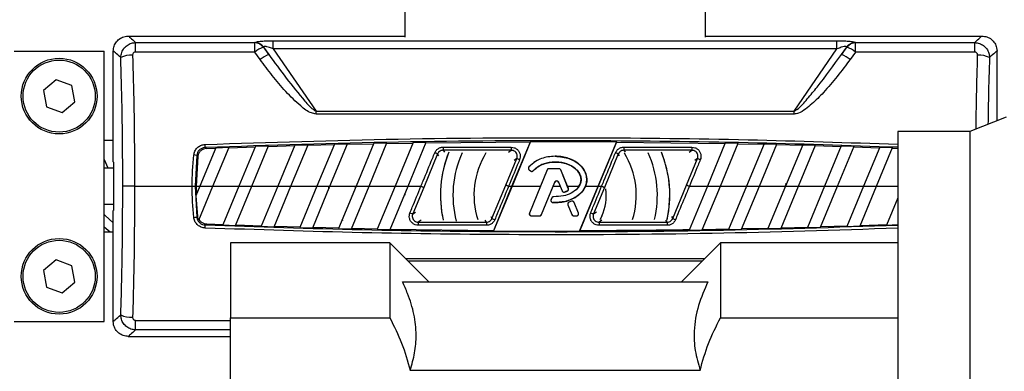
# Model space of a CAD drawing. Header units: millimetres. Extents: x 0 to 420, y 0 to 297.
# Tile 38 of 72: x 146.16 to 155.25, y 233.08 to 236.33. Entities that reach past the tile are written whole.
import ezdxf

# ---------------------------------------------------------------- set-up
doc = ezdxf.new("R2010")
doc.units = ezdxf.units.MM

msp = doc.modelspace()

# ---------------------------------------------------------------- linework, layer by layer
at = {"color": 7, "linetype": 'Continuous', "lineweight": 25}
for p, q in [((149.71344, 238.45006), (149.71344, 236.16257)), ((152.48871, 236.16257), (152.48871, 238.45006)), ((147.16025, 236.17434), (149.71344, 236.17434)), ((147.22653, 236.02591), (147.22653, 236.11401)), ((147.22653, 236.11401), (148.32729, 236.11401)), ((148.32729, 236.02591), (148.32729, 236.11401)), ((148.4991, 236.05573), (148.4991, 236.13142)), ((148.4991, 236.13142), (153.70305, 236.13142)), ((152.48871, 236.17434), (155.0419, 236.17434)), ((153.70305, 236.05573), (153.70305, 236.13142)), ((153.87486, 236.02591), (153.87486, 236.11401)), ((153.87486, 236.11401), (154.97562, 236.11401)), ((154.97562, 236.02591), (154.97562, 236.11401)), ((146.10559, 236.03557), (146.93817, 236.03557)), ((146.93817, 233.53783), (146.93817, 236.03557)), ((147.02149, 235.01115), (147.02149, 236.03557)), ((148.32729, 236.02591), (147.22653, 236.02591)), ((148.37717, 235.9573), (148.32729, 236.02591)), ((148.4072, 236.07148), (148.45708, 236.005)), ((148.45708, 236.005), (148.4105, 236.07303)), ((148.4991, 236.05573), (148.8941, 235.47884)), ((153.70305, 236.05573), (148.4991, 236.05573)), ((153.30805, 235.47884), (153.70305, 236.05573)), ((153.79165, 236.07303), (153.74507, 236.005)), ((153.74507, 236.005), (153.79495, 236.07148)), ((153.87486, 236.02591), (153.82498, 235.9573)), ((154.97562, 236.02591), (153.87486, 236.02591)), ((155.18066, 235.39269), (155.18066, 236.03557)), ((146.4956, 235.77084), (146.37749, 235.6723)), ((146.63999, 235.71783), (146.4956, 235.77084)), ((146.37749, 235.6723), (146.40377, 235.52074)), ((146.66628, 235.56627), (146.63999, 235.71783)), ((146.54817, 235.46772), (146.66628, 235.56627)), ((146.40377, 235.52074), (146.54817, 235.46772)), ((148.8941, 235.45339), (148.8941, 235.47884)), ((148.8941, 235.47884), (153.30805, 235.47884)), ((153.30805, 235.45339), (148.8941, 235.45339)), ((153.30805, 235.45339), (153.30805, 235.47884)), ((155.26398, 235.42636), (154.93095, 235.2918)), ((154.93095, 235.2918), (154.26488, 235.2918)), ((154.26488, 235.2918), (154.26488, 230.63095)), ((154.93095, 235.2918), (154.93095, 230.29632)), ((147.02149, 235.20854), (146.93817, 235.20854)), ((149.06346, 235.17627), (148.90209, 234.7867)), ((149.02225, 234.7867), (149.1848, 235.17913)), ((149.06346, 235.17627), (149.1848, 235.17913)), ((149.18277, 235.17422), (149.42523, 235.17942)), ((149.42726, 235.18432), (149.26257, 234.7867)), ((149.38272, 234.7867), (149.54839, 235.18665)), ((149.42726, 235.18432), (149.54839, 235.18665)), ((149.54636, 235.18175), (149.78839, 235.18589)), ((149.79041, 235.19078), (149.62304, 234.7867)), ((149.74319, 234.7867), (149.91132, 235.19258)), ((149.79041, 235.19078), (149.91132, 235.19258)), ((149.90929, 235.1877), (150.87209, 235.19585)), ((150.7028, 234.7867), (150.87209, 235.19585)), ((150.87463, 235.20072), (150.70332, 234.7867)), ((150.87463, 235.20072), (150.87209, 235.19585)), ((150.87463, 235.20072), (151.66983, 235.19909)), ((151.49883, 234.7867), (151.66983, 235.19909)), ((151.66834, 235.19424), (151.49935, 234.7867)), ((151.66834, 235.19424), (151.66983, 235.19909)), ((151.66834, 235.19424), (152.67033, 235.18148)), ((152.67233, 235.18631), (152.50681, 234.7867)), ((152.62697, 234.7867), (152.79153, 235.18399)), ((152.67233, 235.18631), (152.79153, 235.18399)), ((152.78953, 235.17917), (153.02772, 235.17403)), ((153.02971, 235.17885), (152.86728, 234.7867)), ((152.98744, 234.7867), (153.1487, 235.17603)), ((153.02971, 235.17885), (153.1487, 235.17603)), ((147.96805, 235.14248), (147.82068, 234.7867)), ((147.88084, 235.1343), (147.966, 235.13753)), ((147.94084, 234.7867), (148.09006, 235.14695)), ((147.96805, 235.14248), (148.09006, 235.14695)), ((148.08801, 235.14201), (148.33181, 235.15043)), ((148.33385, 235.15536), (148.18115, 234.7867)), ((148.30131, 234.7867), (148.45564, 235.15929)), ((148.33385, 235.15536), (148.45564, 235.15929)), ((148.4536, 235.15436), (148.69695, 235.1617)), ((148.69899, 235.16662), (148.54162, 234.7867)), ((148.66178, 234.7867), (148.82055, 235.17002)), ((148.69899, 235.16662), (148.82055, 235.17002)), ((148.81852, 235.1651), (149.06142, 235.17136)), ((150.01571, 235.0846), (149.88772, 234.77609)), ((150.02727, 235.06731), (150.01571, 235.0846)), ((150.06701, 235.14765), (150.69583, 235.14765)), ((150.06701, 235.14765), (150.06701, 235.11878)), ((150.69583, 235.11878), (150.06701, 235.11878)), ((150.06701, 235.11878), (150.07852, 235.10155)), ((150.67006, 235.10155), (150.69583, 235.11878)), ((150.69583, 235.14765), (150.69583, 235.11878)), ((151.68417, 235.0846), (151.55617, 234.77609)), ((151.69572, 235.06731), (151.68417, 235.0846)), ((151.73546, 235.14765), (152.36429, 235.14765)), ((151.73546, 235.14765), (151.73546, 235.11878)), ((152.36429, 235.11878), (151.73546, 235.11878)), ((151.73546, 235.11878), (151.74762, 235.10059)), ((152.33851, 235.10155), (152.36429, 235.11878)), ((152.36429, 235.14765), (152.36429, 235.11878)), ((153.14671, 235.17121), (153.38448, 235.16507)), ((153.38647, 235.16988), (153.22775, 234.7867)), ((153.34791, 234.7867), (153.50525, 235.16656)), ((153.38647, 235.16988), (153.50525, 235.16656)), ((153.50326, 235.16175), (153.74062, 235.15461)), ((153.74261, 235.15941), (153.58822, 234.7867)), ((153.70838, 234.7867), (153.86118, 235.15559)), ((153.74261, 235.15941), (153.86118, 235.15559)), ((153.85919, 235.15079), (154.09614, 235.14266)), ((154.09812, 235.14745), (153.9487, 234.7867)), ((154.06885, 234.7867), (154.21649, 235.14313)), ((154.09812, 235.14745), (154.21649, 235.14313)), ((154.21451, 235.13834), (154.26488, 235.13643)), ((147.02436, 235.00872), (147.02436, 234.56468)), ((147.79248, 235.07153), (147.77683, 234.7867)), ((147.80202, 235.06105), (147.78746, 234.7867)), ((150.64598, 234.79732), (150.74729, 235.04222)), ((150.74729, 235.04222), (150.72131, 235.02486)), ((151.10108, 235.06314), (151.10108, 235.06363)), ((152.31443, 234.79732), (152.41574, 235.04222)), ((152.41574, 235.04222), (152.38976, 235.02486)), ((147.02436, 234.95322), (146.93817, 234.95322)), ((150.85866, 234.96467), (150.85868, 234.96465)), ((150.85904, 234.96433), (150.85868, 234.96465)), ((150.86109, 234.9383), (150.86076, 234.93791)), ((150.86076, 234.93791), (150.87286, 234.92782)), ((150.86109, 234.9383), (150.87318, 234.92821)), ((151.02683, 234.93679), (150.86431, 234.53873)), ((150.87318, 234.92821), (150.87286, 234.92782)), ((150.89864, 234.93025), (150.899, 234.92993)), ((150.89902, 234.92992), (150.899, 234.92993)), ((151.02636, 234.93698), (150.96503, 234.7867)), ((151.02683, 234.93679), (151.02636, 234.93698)), ((151.04373, 234.94814), (151.04373, 234.94865)), ((151.13623, 234.94865), (151.04373, 234.94865)), ((151.13623, 234.94814), (151.04373, 234.94814)), ((151.13623, 234.94814), (151.13623, 234.94865)), ((151.15312, 234.93679), (151.15359, 234.93698)), ((151.2229, 234.76588), (151.15312, 234.93679)), ((151.21492, 234.7867), (151.15359, 234.93698)), ((150.97531, 234.52493), (151.09768, 234.82467)), ((151.0827, 234.7867), (151.09813, 234.82448)), ((151.09768, 234.82467), (151.09813, 234.82448)), ((151.13326, 234.82467), (151.13281, 234.82448)), ((151.13281, 234.82448), (151.14824, 234.7867)), ((151.13326, 234.82467), (151.16624, 234.74391)), ((147.21775, 234.7867), (147.74949, 234.7867)), ((147.77683, 234.7867), (147.79248, 234.50187)), ((147.82068, 234.7867), (147.78407, 234.69833)), ((147.78746, 234.7867), (147.78862, 234.7093)), ((147.78746, 234.7867), (147.82068, 234.7867)), ((147.81035, 234.47167), (147.94084, 234.7867)), ((147.82068, 234.7867), (147.94084, 234.7867)), ((147.94084, 234.7867), (148.18115, 234.7867)), ((148.18115, 234.7867), (148.03279, 234.42853)), ((148.15119, 234.42428), (148.30131, 234.7867)), ((148.18115, 234.7867), (148.30131, 234.7867)), ((148.30131, 234.7867), (148.54162, 234.7867)), ((148.54162, 234.7867), (148.38818, 234.41627)), ((148.50679, 234.41251), (148.66178, 234.7867)), ((148.54162, 234.7867), (148.66178, 234.7867)), ((148.66178, 234.7867), (148.90209, 234.7867)), ((148.90209, 234.7867), (148.7442, 234.4055)), ((148.863, 234.40225), (149.02225, 234.7867)), ((148.90209, 234.7867), (149.02225, 234.7867)), ((149.02225, 234.7867), (149.26257, 234.7867)), ((149.26257, 234.7867), (149.10083, 234.39623)), ((149.21984, 234.39348), (149.38272, 234.7867)), ((149.25742, 234.77427), (149.25361, 234.78848)), ((149.26257, 234.7867), (149.38272, 234.7867)), ((149.38272, 234.7867), (149.62304, 234.7867)), ((149.62304, 234.7867), (149.45809, 234.38847)), ((149.57731, 234.38622), (149.74319, 234.7867)), ((149.62304, 234.7867), (149.74319, 234.7867)), ((149.74319, 234.7867), (149.8621, 234.7867)), ((149.88772, 234.77609), (149.78641, 234.53119)), ((150.51798, 234.4888), (150.64598, 234.79732)), ((150.70332, 234.7867), (150.53232, 234.37431)), ((150.53381, 234.37916), (150.7028, 234.7867)), ((150.6716, 234.7867), (150.7028, 234.7867)), ((150.70332, 234.7867), (150.96503, 234.7867)), ((150.96503, 234.7867), (150.86381, 234.53894)), ((150.97582, 234.52473), (151.0827, 234.7867)), ((151.0827, 234.7867), (151.14824, 234.7867)), ((151.14824, 234.7867), (151.16579, 234.74372)), ((151.16624, 234.74391), (151.16579, 234.74372)), ((151.18845, 234.73335), (151.18859, 234.73288)), ((151.18859, 234.73288), (151.18859, 234.73288)), ((151.21295, 234.74211), (151.21314, 234.74166)), ((151.21314, 234.74166), (151.21314, 234.74166)), ((151.22335, 234.76606), (151.21492, 234.7867)), ((151.21492, 234.7867), (151.32075, 234.7867)), ((151.2229, 234.76588), (151.22335, 234.76606)), ((151.32075, 234.7867), (151.30631, 234.7678)), ((151.32752, 234.37269), (151.49883, 234.7867)), ((151.49935, 234.7867), (151.33006, 234.37756)), ((151.38088, 234.7867), (151.49883, 234.7867)), ((151.55617, 234.77609), (151.45486, 234.53119)), ((151.49935, 234.7867), (151.53055, 234.7867)), ((152.18644, 234.4888), (152.31443, 234.79732)), ((152.50681, 234.7867), (152.33898, 234.38152)), ((152.34006, 234.7867), (152.50681, 234.7867)), ((152.45991, 234.38339), (152.62697, 234.7867)), ((152.50681, 234.7867), (152.62697, 234.7867)), ((152.62697, 234.7867), (152.86728, 234.7867)), ((152.86728, 234.7867), (152.70199, 234.38766)), ((152.82314, 234.39006), (152.98744, 234.7867)), ((152.86728, 234.7867), (152.98744, 234.7867)), ((152.98744, 234.7867), (153.22775, 234.7867)), ((153.22775, 234.7867), (153.06567, 234.39539)), ((153.18704, 234.39832), (153.34791, 234.7867)), ((153.22775, 234.7867), (153.34791, 234.7867)), ((153.34791, 234.7867), (153.58822, 234.7867)), ((153.58822, 234.7867), (153.43, 234.40472)), ((153.55159, 234.40819), (153.70838, 234.7867)), ((153.58822, 234.7867), (153.70838, 234.7867)), ((153.70838, 234.7867), (153.9487, 234.7867)), ((153.94869, 234.7867), (153.795, 234.41566)), ((153.91682, 234.41966), (154.06885, 234.7867)), ((153.9487, 234.7867), (154.06885, 234.7867)), ((154.06885, 234.7867), (154.26488, 234.7867)), ((147.78407, 234.69833), (147.79762, 234.50753)), ((149.71344, 234.71487), (149.71344, 234.70344)), ((151.06968, 234.67862), (151.06306, 234.66283)), ((151.06353, 234.66263), (151.06306, 234.66283)), ((151.07014, 234.67843), (151.06353, 234.66263)), ((151.07014, 234.67843), (151.06968, 234.67862)), ((151.0793, 234.63737), (151.07927, 234.63689)), ((151.07927, 234.63687), (151.07927, 234.63689)), ((151.08696, 234.69013), (151.08696, 234.69012)), ((151.08696, 234.68963), (151.08696, 234.69012)), ((151.25096, 234.64798), (151.22866, 234.63841)), ((151.22885, 234.63794), (151.22866, 234.63841)), ((151.25116, 234.64752), (151.22885, 234.63794)), ((151.25116, 234.64752), (151.25096, 234.64798)), ((151.27525, 234.63765), (151.27572, 234.63784)), ((151.31564, 234.53873), (151.27525, 234.63765)), ((151.31615, 234.53894), (151.27572, 234.63784)), ((154.26488, 234.67979), (154.16068, 234.42822)), ((146.93817, 234.62019), (147.02436, 234.62019)), ((147.02149, 233.53783), (147.02149, 234.56226)), ((149.78641, 234.53119), (149.81239, 234.54855)), ((150.86431, 234.53873), (150.86381, 234.53894)), ((151.21916, 234.61428), (151.21869, 234.61408)), ((151.21869, 234.61408), (151.25513, 234.52473)), ((151.21916, 234.61428), (151.25564, 234.52493)), ((151.31564, 234.53873), (151.31615, 234.53894)), ((151.45486, 234.53119), (151.48352, 234.55034)), ((149.13546, 234.47984), (149.13824, 234.46946)), ((149.86364, 234.47185), (149.83786, 234.45463)), ((149.83786, 234.45463), (149.83786, 234.42575)), ((149.83786, 234.45463), (150.46669, 234.45463)), ((150.46669, 234.45463), (150.45518, 234.47185)), ((150.46669, 234.45463), (150.46669, 234.42575)), ((150.50643, 234.50609), (150.51798, 234.4888)), ((150.88121, 234.51358), (150.95841, 234.51358)), ((150.88121, 234.51358), (150.88121, 234.51303)), ((150.88121, 234.51303), (150.95841, 234.51303)), ((150.95841, 234.51358), (150.95841, 234.51303)), ((150.97531, 234.52493), (150.97582, 234.52473)), ((151.25564, 234.52493), (151.25513, 234.52473)), ((151.27253, 234.51358), (151.27253, 234.51303)), ((151.27253, 234.51358), (151.29875, 234.51358)), ((151.27253, 234.51303), (151.29875, 234.51303)), ((151.29875, 234.51358), (151.29875, 234.51303)), ((151.53209, 234.47185), (151.50632, 234.45463)), ((151.50632, 234.45463), (151.50632, 234.42575)), ((151.50632, 234.45463), (152.13514, 234.45463)), ((151.53115, 234.50948), (151.51384, 234.47493)), ((152.13514, 234.45463), (152.12363, 234.47185)), ((152.13514, 234.45463), (152.13514, 234.42575)), ((152.17488, 234.50609), (152.18644, 234.4888)), ((146.93817, 234.36486), (147.02149, 234.36486)), ((147.88084, 234.4391), (148.03478, 234.43333)), ((148.03279, 234.42853), (148.15119, 234.42428)), ((148.15317, 234.42908), (148.39017, 234.42107)), ((148.38818, 234.41627), (148.50679, 234.41251)), ((148.50878, 234.41732), (148.74619, 234.41031)), ((148.7442, 234.4055), (148.863, 234.40225)), ((148.865, 234.40706), (149.10282, 234.40105)), ((149.10083, 234.39623), (149.21984, 234.39348)), ((149.22184, 234.3983), (149.46008, 234.3933)), ((149.45809, 234.38847), (149.57731, 234.38622)), ((149.57931, 234.39105), (150.53381, 234.37916)), ((150.46669, 234.42575), (149.83786, 234.42575)), ((150.53232, 234.37431), (150.53381, 234.37916)), ((150.53232, 234.37431), (151.32752, 234.37269)), ((151.33006, 234.37756), (151.32752, 234.37269)), ((152.13514, 234.42575), (151.50632, 234.42575)), ((152.33898, 234.38152), (152.45991, 234.38339)), ((152.46193, 234.38828), (152.70402, 234.39256)), ((152.70199, 234.38766), (152.82314, 234.39006)), ((152.82517, 234.39496), (153.0677, 234.4003)), ((153.06567, 234.39539), (153.18704, 234.39832)), ((153.18907, 234.40324), (153.43204, 234.40964)), ((153.43, 234.40472), (153.55159, 234.40819)), ((153.55363, 234.41311), (153.79705, 234.42059)), ((153.795, 234.41566), (153.91682, 234.41966)), ((153.91886, 234.4246), (154.16272, 234.43316)), ((154.16068, 234.42822), (154.26488, 234.4321)), ((149.57468, 234.26495), (148.10378, 234.26495)), ((148.10378, 234.26495), (148.10378, 233.57113)), ((149.93546, 233.90417), (149.57468, 234.26495)), ((149.57468, 234.26495), (149.57468, 233.57113)), ((152.62747, 234.26495), (152.26669, 233.90417)), ((154.26488, 234.26495), (152.62747, 234.26495)), ((152.62747, 234.26495), (152.62747, 233.57113)), ((146.4956, 234.10568), (146.37749, 234.00714)), ((146.63999, 234.05267), (146.4956, 234.10568)), ((149.71961, 234.12002), (152.48254, 234.12002)), ((152.45709, 234.09457), (149.74506, 234.09457)), ((146.37749, 234.00714), (146.40377, 233.85558)), ((146.66628, 233.90111), (146.63999, 234.05267)), ((149.69051, 233.90417), (152.51164, 233.90417)), ((146.40377, 233.85558), (146.54817, 233.80256)), ((146.54817, 233.80256), (146.66628, 233.90111)), ((147.22653, 233.45939), (147.22653, 233.54749)), ((147.22653, 233.54749), (148.10378, 233.54749)), ((148.10378, 232.01698), (148.10378, 233.57113)), ((148.10378, 233.57113), (149.57468, 233.57113)), ((152.62747, 233.57113), (154.26488, 233.57113)), ((146.10559, 233.53783), (146.93817, 233.53783)), ((148.10378, 233.45939), (147.22653, 233.45939)), ((147.16025, 233.39907), (148.10378, 233.39907)), ((149.7628, 233.08699), (152.43935, 233.08699))]:
    msp.add_line(p, q, dxfattribs=at)
at = {"color": 7, "linetype": 'Continuous', "lineweight": 25, "flags": 128}
for points in [[(146.93817, 235.03272), (146.97061, 234.95643), (146.97217, 234.95322)], [(147.21775, 234.7867), (147.1988, 234.7867), (147.18041, 234.7867), (147.16312, 234.7867), (147.14743, 234.7867), (147.1338, 234.7867), (147.12263, 234.7867), (147.11426, 234.7867), (147.10892, 234.7867)], [(147.74949, 234.7867), (147.75431, 234.7867), (147.75899, 234.7867), (147.76337, 234.7867), (147.76733, 234.7867), (147.77075, 234.7867), (147.77353, 234.7867), (147.77557, 234.7867), (147.77683, 234.7867)], [(152.13653, 234.48149), (152.15019, 234.55925), (152.16005, 234.70344)], [(146.93817, 234.526), (146.94654, 234.51754), (147.02149, 234.44886)], [(147.79248, 234.50187), (147.79424, 234.50381), (147.79762, 234.50753)], [(146.93817, 234.4109), (146.97469, 234.37948), (146.99271, 234.36486)]]:
    msp.add_lwpolyline(points, dxfattribs=at)
at = {"color": 7, "linetype": 'Continuous', "lineweight": 25}
for centre, radius in [((146.52188, 235.61928), 0.34968), ((146.52188, 235.61928), 0.33303), ((146.52188, 233.95412), 0.34968), ((146.52188, 233.95412), 0.33303)]:
    msp.add_circle(centre, radius, dxfattribs=at)
for centre, radius, start, end in [((148.32014, 236.00425), 0.11, 37.673165, 86.271934), ((148.32348, 236.00598), 0.10985, 37.613437, 86.289902), ((153.87867, 236.00598), 0.10985, 93.710098, 142.386563), ((153.88201, 236.00425), 0.11, 93.728066, 142.326835), ((147.18708, 235.76524), 0.2319, 86.782656, 114.525426), ((148.5201, 235.78063), 0.31199, 111.214748, 128.170015), ((148.59456, 235.68388), 0.3493, 113.1766, 128.48705), ((153.60759, 235.68388), 0.3493, 51.51295, 66.8234), ((153.68205, 235.78063), 0.31199, 51.829985, 68.785252), ((155.01507, 235.76524), 0.2319, 65.474574, 93.217344), ((141.70613, 234.92933), 6.16905, 1.997134, 2.262217), ((149.90543, 234.87481), 0.23702, 62.269149, 69.071338), ((151.10108, 234.70344), 1.05898, 157.917637, 192.632473), ((151.10108, 234.70344), 1.05898, 158.315161, 192.254719), ((151.10108, 234.70344), 0.94359, 155.500583, 194.736798), ((151.10108, 234.70344), 0.74932, 148.520421, 197.455946), ((151.57388, 234.87481), 0.23702, 62.269149, 69.071338), ((151.10108, 234.70344), 0.74932, 342.544054, 31.384781), ((151.10108, 234.70344), 0.94359, 346.218883, 24.499417), ((151.10108, 234.70344), 1.05898, 347.428893, 22.082363), ((151.10108, 234.70344), 1.05898, 0, 21.684839), ((147.73661, 234.76583), 0.31077, 79.643872, 84.704367), ((150.65602, 234.76644), 0.29048, 66.27194, 71.688536), ((152.32448, 234.76644), 0.29048, 66.27194, 71.688536), ((150.87277, 234.95231), 0.01825, 138.805903, 230.16689), ((150.88487, 234.94222), 0.01825, 230.16689, 318.977091), ((151.04373, 234.92989), 0.01825, 90, 157.790712), ((151.13623, 234.92989), 0.01825, 22.209291, 90), ((151.11547, 234.8174), 0.01922, 22.209261, 157.790711), ((151.18313, 234.7508), 0.01825, 202.209261, 286.934979), ((151.20601, 234.75898), 0.01825, 292.378703, 22.209291), ((151.10108, 234.70344), 0.4718, 335.724567, 7.121655), ((151.08036, 234.65559), 0.01825, 157.290493, 266.671349), ((151.08697, 234.67139), 0.01825, 90.034995, 157.290493), ((151.23606, 234.62118), 0.01825, 113.245837, 202.209268), ((151.25836, 234.63076), 0.01825, 22.209257, 113.245837), ((149.87767, 234.80696), 0.29048, 246.27194, 251.688536), ((150.88121, 234.53183), 0.01825, 157.790712, 270), ((151.29875, 234.53183), 0.01825, 270, 22.209257), ((151.54613, 234.80696), 0.29048, 246.27194, 251.688536), ((147.73661, 234.80758), 0.31077, 275.295633, 280.356128), ((150.62827, 234.6986), 0.23702, 242.269149, 249.071338), ((150.95841, 234.53183), 0.01825, 270, 337.790711), ((151.27253, 234.53183), 0.01825, 202.209268, 270), ((152.29673, 234.6986), 0.23702, 242.269149, 249.071338), ((141.70613, 234.64408), 6.16905, 357.737783, 358.002866), ((147.18708, 233.80816), 0.2319, 245.474574, 273.217344)]:
    msp.add_arc(centre, radius, start, end, dxfattribs=at)
for centre, major_axis, ratio, start_param, end_param in [((152.49246, 231.45638), (-4.27592, 4.58206), 0.2629188, 6.2005402, 6.2026667), ((149.70969, 231.45638), (4.27592, 4.58206), 0.2629188, 0.0805186, 0.0826451), ((152.57237, 231.52343), (-4.28392, 4.46677), 0.2632659, 6.1938201, 6.1959466), ((149.62978, 231.52343), (4.28392, 4.46677), 0.2632659, 0.0872387, 0.0893652), ((151.46186, 235.01154), (4.44043, 0), 0.0174551, 3.1466858, 3.1779438), ((149.85949, 228.74059), (8.81326, 32.83356), 0.0505697, 4.911064, 4.9120613), ((152.37371, 228.74892), (-8.8133, 32.80136), 0.0506127, 1.372233, 1.3728066), ((151.46186, 234.56186), (4.44043, 0), 0.0174551, 3.1052415, 3.1364995)]:
    msp.add_ellipse(centre, major_axis=major_axis, ratio=ratio, start_param=start_param, end_param=end_param, dxfattribs=at)
for points, knots in [([(147.02149, 236.03557), (147.02302, 236.05117), (147.02609, 236.08237), (147.05001, 236.12396), (147.08522, 236.15534), (147.12424, 236.17197), (147.15002, 236.17366), (147.16025, 236.17434)], [0, 0, 0, 0, 0.2146904, 0.4293807, 0.6440724, 0.8587666, 1, 1, 1, 1]), ([(147.09082, 235.97622), (147.0926, 235.99191), (147.0962, 236.02373), (147.12126, 236.06558), (147.15677, 236.09597), (147.1938, 236.11133), (147.21741, 236.11327), (147.22653, 236.11401)], [0, 0, 0, 0, 0.2205659, 0.4471115, 0.6649038, 0.8705791, 1, 1, 1, 1]), ([(147.16025, 236.17434), (147.16397, 236.17141), (147.17093, 236.1659), (147.20883, 236.13054), (147.22653, 236.11401)], [0, 0, 0, 0, 0.53290796, 1, 1, 1, 1]), ([(148.33059, 236.1156), (148.33745, 236.11801), (148.35111, 236.1228), (148.39008, 236.12765), (148.4402, 236.13085), (148.47812, 236.13122), (148.4991, 236.13142)], [0, 0, 0, 0, 0.2365469, 0.4711481, 0.7075375, 1, 1, 1, 1]), ([(153.70305, 236.13142), (153.72613, 236.13118), (153.76813, 236.13073), (153.82304, 236.12672), (153.85672, 236.1214), (153.86767, 236.11712), (153.87156, 236.1156)], [0, 0, 0, 0, 0.32163759, 0.58540741, 0.85286275, 1, 1, 1, 1]), ([(154.97562, 236.11401), (154.99332, 236.13054), (155.03122, 236.1659), (155.03818, 236.17141), (155.0419, 236.17434)], [0, 0, 0, 0, 0.467092, 1, 1, 1, 1]), ([(154.97562, 236.11401), (154.98998, 236.11237), (155.01879, 236.10908), (155.05741, 236.08747), (155.08758, 236.05604), (155.10722, 236.01757), (155.10999, 235.98971), (155.11133, 235.97622)], [0, 0, 0, 0, 0.20315607, 0.40771841, 0.6081168, 0.8102288, 1, 1, 1, 1]), ([(155.0419, 236.17434), (155.0575, 236.1728), (155.0887, 236.16974), (155.13028, 236.14581), (155.16167, 236.1106), (155.17829, 236.07158), (155.17999, 236.0458), (155.18066, 236.03557)], [0, 0, 0, 0, 0.2146973, 0.4293947, 0.6440908, 0.8587843, 1, 1, 1, 1]), ([(147.09082, 235.97622), (147.07218, 235.99259), (147.03253, 236.02738), (147.02531, 236.03274), (147.02149, 236.03557)], [0, 0, 0, 0, 0.4703282, 1, 1, 1, 1]), ([(147.22653, 236.02591), (147.22467, 236.02579), (147.21986, 236.02549), (147.21234, 236.02231), (147.20534, 236.01582), (147.20069, 236.00685), (147.20029, 236.00014), (147.2001, 235.99678)], [0, 0, 0, 0, 0.1260145, 0.3254676, 0.5397747, 0.7694973, 1, 1, 1, 1]), ([(147.2001, 235.99678), (147.20431, 235.8422), (147.21188, 235.56475), (147.21681, 235.15999), (147.21743, 234.91122), (147.21775, 234.7867)], [0, 0, 0, 0, 0.385858, 0.6925854, 1, 1, 1, 1]), ([(148.4991, 236.05573), (148.48714, 236.06048), (148.46688, 236.06852), (148.44151, 236.07564), (148.42703, 236.07775), (148.41839, 236.07767), (148.41283, 236.07614), (148.41119, 236.07395), (148.4105, 236.07303)], [0, 0, 0, 0, 0.3516283, 0.5955786, 0.7208464, 0.8017048, 0.9164219, 1, 1, 1, 1]), ([(148.45708, 236.005), (148.51012, 235.93124), (148.61632, 235.78359), (148.75358, 235.6155), (148.84507, 235.50984), (148.88473, 235.48477), (148.8941, 235.47884)], [0, 0, 0, 0, 0.3979748, 0.7967661, 0.9519452, 1, 1, 1, 1]), ([(153.30805, 235.47884), (153.31668, 235.48423), (153.36426, 235.51394), (153.43057, 235.59541), (153.57104, 235.76221), (153.67182, 235.90282), (153.74507, 236.005)], [0, 0, 0, 0, 0.04410159, 0.24302211, 0.44989475, 1, 1, 1, 1]), ([(153.79165, 236.07303), (153.79049, 236.07435), (153.78829, 236.07687), (153.78002, 236.078), (153.76518, 236.07671), (153.73814, 236.06963), (153.71611, 236.0609), (153.70305, 236.05573)], [0, 0, 0, 0, 0.1241935, 0.2362557, 0.3517004, 0.6157087, 1, 1, 1, 1]), ([(155.00205, 235.99678), (155.00192, 235.99967), (155.00165, 236.00557), (154.99806, 236.0138), (154.9922, 236.0205), (154.98442, 236.02505), (154.97855, 236.02563), (154.97562, 236.02591)], [0, 0, 0, 0, 0.1986721, 0.4049264, 0.603668, 0.8026017, 1, 1, 1, 1]), ([(154.98776, 235.31476), (154.98906, 235.41808), (154.99195, 235.6467), (154.99848, 235.87284), (155.00205, 235.99678)], [0, 0, 0, 0, 0.4519428, 1, 1, 1, 1]), ([(155.18066, 236.03557), (155.17684, 236.03274), (155.16962, 236.02738), (155.12997, 235.99259), (155.11133, 235.97622)], [0, 0, 0, 0, 0.5296718, 1, 1, 1, 1]), ([(147.10892, 234.7867), (147.1088, 234.8607), (147.10838, 235.10608), (147.10429, 235.50459), (147.09514, 235.82511), (147.09082, 235.97622)], [0, 0, 0, 0, 0.1858282, 0.6161718, 1, 1, 1, 1]), ([(148.8941, 235.45339), (148.87989, 235.45616), (148.82666, 235.46653), (148.73163, 235.54419), (148.61128, 235.65947), (148.48965, 235.80757), (148.41413, 235.9081), (148.37717, 235.9573)], [0, 0, 0, 0, 0.0586028, 0.2194098, 0.482771, 0.7468321, 1, 1, 1, 1]), ([(153.82498, 235.9573), (153.74607, 235.85305), (153.6371, 235.70909), (153.49081, 235.56214), (153.41378, 235.49851), (153.35928, 235.46254), (153.32122, 235.45574), (153.30805, 235.45339)], [0, 0, 0, 0, 0.536129, 0.7403117, 0.8434693, 0.9457961, 1, 1, 1, 1]), ([(155.11133, 235.97622), (155.10763, 235.85532), (155.10137, 235.65072), (155.0986, 235.44375), (155.09747, 235.35908)], [0, 0, 0, 0, 0.5908937, 1, 1, 1, 1]), ([(147.87037, 235.17284), (148.46422, 235.19217), (149.65218, 235.23086), (151.32369, 235.23938), (152.86154, 235.22202), (153.80448, 235.19032), (154.26488, 235.17484)], [0, 0, 0, 0, 0.2786762, 0.5574794, 0.7839376, 1, 1, 1, 1]), ([(154.26488, 235.14628), (153.80443, 235.16171), (152.86145, 235.19331), (151.32403, 235.21061), (149.65293, 235.20212), (148.46535, 235.16359), (147.87143, 235.14431)], [0, 0, 0, 0, 0.2161219, 0.4426111, 0.7212425, 1, 1, 1, 1]), ([(147.76529, 235.07527), (147.76783, 235.08738), (147.77289, 235.11161), (147.79515, 235.14212), (147.82538, 235.1637), (147.85225, 235.17168), (147.86741, 235.17265), (147.87037, 235.17284)], [0, 0, 0, 0, 0.2364197, 0.4727335, 0.7072765, 0.9427541, 1, 1, 1, 1]), ([(147.87143, 235.14431), (147.86919, 235.14419), (147.85777, 235.14357), (147.83752, 235.13776), (147.81473, 235.12171), (147.79802, 235.09882), (147.79432, 235.08064), (147.79248, 235.07153)], [0, 0, 0, 0, 0.0576501, 0.2940085, 0.5283048, 0.7638762, 1, 1, 1, 1]), ([(147.88084, 235.1343), (147.87154, 235.13304), (147.85292, 235.13051), (147.82866, 235.11532), (147.8109, 235.09368), (147.80372, 235.07412), (147.80229, 235.06307), (147.80202, 235.06105)], [0, 0, 0, 0, 0.2388058, 0.4777464, 0.7136308, 0.9476638, 1, 1, 1, 1]), ([(147.87143, 235.14431), (147.87183, 235.1439), (147.87496, 235.14056), (147.8781, 235.13722), (147.88084, 235.1343)], [0, 0, 0, 0, 0.1256072, 1, 1, 1, 1]), ([(149.8621, 234.7867), (149.8621, 234.7867), (149.86916, 234.80381), (149.90448, 234.88931), (149.94714, 234.99249), (149.98277, 235.07851), (149.99009, 235.09619)], [0, 0, 0, 0, 0.0000099, 0.1657177, 0.8285842, 1, 1, 1, 1]), ([(149.99009, 235.09619), (149.99453, 235.10451), (150.0034, 235.12114), (150.02621, 235.1386), (150.04849, 235.14673), (150.06242, 235.14743), (150.06701, 235.14765)], [0, 0, 0, 0, 0.2866964, 0.5730879, 0.8593108, 1, 1, 1, 1]), ([(150.06701, 235.11878), (150.06395, 235.11863), (150.05466, 235.11817), (150.03981, 235.11278), (150.0246, 235.10119), (150.01867, 235.09013), (150.01571, 235.0846)], [0, 0, 0, 0, 0.1408583, 0.4273306, 0.7136849, 1, 1, 1, 1]), ([(150.69583, 235.14765), (150.70522, 235.14673), (150.724, 235.14488), (150.74898, 235.13045), (150.76798, 235.1092), (150.77867, 235.08278), (150.78045, 235.05586), (150.77525, 235.03965), (150.77291, 235.03237)], [0, 0, 0, 0, 0.1719653, 0.3440505, 0.5162242, 0.6882936, 0.860158, 1, 1, 1, 1]), ([(150.74729, 235.04222), (150.74885, 235.04705), (150.75232, 235.05783), (150.75113, 235.07573), (150.74399, 235.09329), (150.7313, 235.10739), (150.71463, 235.11695), (150.7021, 235.11817), (150.69583, 235.11878)], [0, 0, 0, 0, 0.1396147, 0.3111262, 0.4829601, 0.6551624, 0.8275585, 1, 1, 1, 1]), ([(151.53055, 234.7867), (151.53055, 234.7867), (151.53761, 234.80381), (151.57293, 234.88931), (151.6156, 234.99249), (151.65122, 235.07851), (151.65854, 235.09619)], [0, 0, 0, 0, 0.0000099, 0.1657177, 0.8285842, 1, 1, 1, 1]), ([(151.65854, 235.09619), (151.66298, 235.10451), (151.67186, 235.12114), (151.69466, 235.1386), (151.71695, 235.14673), (151.73087, 235.14743), (151.73546, 235.14765)], [0, 0, 0, 0, 0.2866964, 0.57308785, 0.85931076, 1, 1, 1, 1]), ([(151.73546, 235.11878), (151.7324, 235.11863), (151.72312, 235.11817), (151.70826, 235.11278), (151.69305, 235.10119), (151.68713, 235.09013), (151.68417, 235.0846)], [0, 0, 0, 0, 0.1408583, 0.4273306, 0.7136849, 1, 1, 1, 1]), ([(152.36429, 235.14765), (152.37368, 235.14673), (152.39246, 235.14488), (152.41743, 235.13045), (152.43643, 235.1092), (152.44712, 235.08278), (152.44891, 235.05586), (152.4437, 235.03965), (152.44137, 235.03237)], [0, 0, 0, 0, 0.1719653, 0.3440505, 0.5162242, 0.6882936, 0.860158, 1, 1, 1, 1]), ([(152.41574, 235.04222), (152.4173, 235.04705), (152.42078, 235.05783), (152.41959, 235.07573), (152.41244, 235.09329), (152.39976, 235.10739), (152.38309, 235.11695), (152.37055, 235.11817), (152.36429, 235.11878)], [0, 0, 0, 0, 0.1396147, 0.3111262, 0.4829601, 0.6551624, 0.8275585, 1, 1, 1, 1]), ([(147.74949, 234.7867), (147.74949, 234.7867), (147.74949, 234.88305), (147.75739, 234.97916), (147.76529, 235.07527)], [0, 0, 0, 0, 0.00001152, 1, 1, 1, 1]), ([(147.80202, 235.06105), (147.79943, 235.0639), (147.79624, 235.06739), (147.79306, 235.07089), (147.79248, 235.07153)], [0, 0, 0, 0, 0.81513744, 1, 1, 1, 1]), ([(150.77291, 235.03237), (150.76587, 235.01527), (150.73214, 234.93338), (150.69835, 234.85148), (150.6716, 234.7867), (150.6716, 234.7867)], [0, 0, 0, 0, 0.2088547, 0.9999875, 1, 1, 1, 1]), ([(151.10108, 235.06363), (151.07884, 235.06235), (151.01644, 235.05877), (150.92817, 235.02896), (150.87856, 234.98305), (150.85868, 234.96465)], [0, 0, 0, 0, 0.249116, 0.6991484, 1, 1, 1, 1]), ([(151.10108, 235.06314), (151.07884, 235.06187), (151.0165, 235.05828), (150.92837, 235.0285), (150.87886, 234.98268), (150.85904, 234.96433)], [0, 0, 0, 0, 0.2495014, 0.6995519, 1, 1, 1, 1]), ([(150.89864, 234.93025), (150.91456, 234.94503), (150.95234, 234.98012), (151.03903, 235.01018), (151.1394, 235.01408), (151.23058, 234.99054), (151.29197, 234.95037), (151.32608, 234.90755), (151.34097, 234.86749), (151.34127, 234.83143), (151.32948, 234.79779), (151.30155, 234.75713), (151.24924, 234.71943), (151.1728, 234.69245), (151.11722, 234.69063), (151.08696, 234.68963)], [0, 0, 0, 0, 0.0744355, 0.1765965, 0.3078044, 0.416953, 0.4959449, 0.5567626, 0.6027806, 0.6408112, 0.6787299, 0.7239947, 0.8091495, 0.8960928, 1, 1, 1, 1]), ([(150.899, 234.92993), (150.91082, 234.94151), (150.93465, 234.96484), (150.99908, 234.99841), (151.09567, 235.01706), (151.19529, 235.00299), (151.26471, 234.96913), (151.30493, 234.93555), (151.32853, 234.9004), (151.33865, 234.86968), (151.34143, 234.84506), (151.33693, 234.8188), (151.3285, 234.79932), (151.32208, 234.78886), (151.32075, 234.7867)], [0, 0, 0, 0, 0.0816759, 0.1646115, 0.3561566, 0.560306, 0.6508741, 0.7362571, 0.8174548, 0.8568877, 0.8957763, 0.9391136, 0.9874336, 1, 1, 1, 1]), ([(151.32075, 234.7867), (151.32783, 234.80007), (151.34017, 234.82338), (151.3411, 234.86147), (151.32964, 234.89916), (151.30064, 234.94135), (151.24423, 234.98343), (151.15517, 235.01189), (151.0539, 235.01219), (150.95987, 234.98447), (150.918, 234.94693), (150.89902, 234.92992)], [0, 0, 0, 0, 0.0740601, 0.129092, 0.1838683, 0.2675605, 0.3785192, 0.5271032, 0.7235915, 0.8746677, 1, 1, 1, 1]), ([(151.0793, 234.63737), (151.10161, 234.63714), (151.16544, 234.63648), (151.2566, 234.66232), (151.33469, 234.71543), (151.37685, 234.77177), (151.39539, 234.82791), (151.39272, 234.88116), (151.37304, 234.93259), (151.33198, 234.9858), (151.25871, 235.0359), (151.17485, 235.06039), (151.11885, 235.06248), (151.10108, 235.06314)], [0, 0, 0, 0, 0.0817309, 0.233883, 0.3383718, 0.4231794, 0.4871925, 0.5513992, 0.6146082, 0.6864857, 0.7945885, 0.934778, 1, 1, 1, 1]), ([(151.10108, 235.0637), (151.1465, 235.05967), (151.22294, 235.05287), (151.31275, 235.00301), (151.36562, 234.94761), (151.39244, 234.8878), (151.39683, 234.83214), (151.38551, 234.7999), (151.38088, 234.7867)], [0, 0, 0, 0, 0.2920296, 0.491409, 0.650736, 0.7800175, 0.9099395, 1, 1, 1, 1]), ([(151.38088, 234.7867), (151.38565, 234.80039), (151.39624, 234.83077), (151.39305, 234.88133), (151.37351, 234.93282), (151.33227, 234.98619), (151.25887, 235.03636), (151.17489, 235.06088), (151.11884, 235.06297), (151.10108, 235.06363)], [0, 0, 0, 0, 0.0931866, 0.2068629, 0.3187658, 0.4459705, 0.6371433, 0.8849532, 1, 1, 1, 1]), ([(152.44137, 235.03237), (152.43432, 235.01527), (152.40059, 234.93338), (152.36681, 234.85148), (152.34006, 234.7867), (152.34006, 234.7867)], [0, 0, 0, 0, 0.2088547, 0.9999875, 1, 1, 1, 1]), ([(150.85866, 234.96467), (150.85742, 234.96295), (150.85496, 234.9595), (150.85369, 234.95313), (150.85448, 234.94681), (150.85703, 234.9415), (150.85966, 234.93897), (150.86076, 234.93791)], [0, 0, 0, 0, 0.2115402, 0.4230795, 0.6346358, 0.8461886, 1, 1, 1, 1]), ([(150.87286, 234.92782), (150.87461, 234.92663), (150.87811, 234.92425), (150.8845, 234.92313), (150.89081, 234.92407), (150.89579, 234.92662), (150.89814, 234.92902), (150.89902, 234.92992)], [0, 0, 0, 0, 0.2176042, 0.435209, 0.6528011, 0.8703916, 1, 1, 1, 1]), ([(151.04373, 234.94865), (151.04162, 234.94844), (151.0374, 234.94803), (151.03181, 234.94479), (151.02817, 234.94083), (151.02682, 234.93795), (151.02636, 234.93698)], [0, 0, 0, 0, 0.2848756, 0.5697503, 0.8546502, 1, 1, 1, 1]), ([(151.15359, 234.93698), (151.1526, 234.93885), (151.15062, 234.94261), (151.14551, 234.94656), (151.14047, 234.94843), (151.1373, 234.94859), (151.13623, 234.94865)], [0, 0, 0, 0, 0.2849597, 0.5699208, 0.854848, 1, 1, 1, 1]), ([(151.09813, 234.82448), (151.09912, 234.82635), (151.10109, 234.8301), (151.1062, 234.83407), (151.11222, 234.83622), (151.11864, 234.83623), (151.12466, 234.83411), (151.12982, 234.83015), (151.13181, 234.82638), (151.13281, 234.82448)], [0, 0, 0, 0, 0.1425795, 0.285159, 0.4277395, 0.5703202, 0.7129009, 0.8554816, 1, 1, 1, 1]), ([(147.09082, 233.59719), (147.0944, 233.71813), (147.10159, 233.96067), (147.10757, 234.35829), (147.10844, 234.63407), (147.10892, 234.7867)], [0, 0, 0, 0, 0.3075818, 0.616784, 1, 1, 1, 1]), ([(147.21775, 234.7867), (147.21728, 234.63211), (147.21643, 234.3525), (147.21056, 233.94806), (147.20359, 233.70059), (147.2001, 233.57663)], [0, 0, 0, 0, 0.38162754, 0.69023257, 1, 1, 1, 1]), ([(147.76529, 234.49814), (147.75739, 234.59425), (147.74949, 234.69036), (147.74949, 234.7867), (147.74949, 234.7867)], [0, 0, 0, 0, 0.9999885, 1, 1, 1, 1]), ([(149.76078, 234.54104), (149.76783, 234.55814), (149.80156, 234.64002), (149.83534, 234.72192), (149.86209, 234.7867), (149.86209, 234.7867)], [0, 0, 0, 0, 0.2088547, 0.9999875, 1, 1, 1, 1]), ([(150.6716, 234.7867), (150.6716, 234.7867), (150.66454, 234.7696), (150.62922, 234.68409), (150.58655, 234.58091), (150.55093, 234.49489), (150.54361, 234.47722)], [0, 0, 0, 0, 0.0000099, 0.1657177, 0.8285842, 1, 1, 1, 1]), ([(151.38088, 234.7867), (151.37036, 234.768), (151.34847, 234.7291), (151.28508, 234.67817), (151.19342, 234.63929), (151.11841, 234.6377), (151.07927, 234.63687)], [0, 0, 0, 0, 0.1793605, 0.372907, 0.6727428, 1, 1, 1, 1]), ([(151.07927, 234.63689), (151.10158, 234.63665), (151.16547, 234.63599), (151.2568, 234.66186), (151.33492, 234.71502), (151.36868, 234.75988), (151.37958, 234.78384), (151.38088, 234.7867)], [0, 0, 0, 0, 0.1877206, 0.5377153, 0.7782242, 0.9735007, 1, 1, 1, 1]), ([(151.16579, 234.74372), (151.16677, 234.74185), (151.16875, 234.73811), (151.17386, 234.73413), (151.17987, 234.732), (151.185, 234.73194), (151.18781, 234.73268), (151.18859, 234.73288)], [0, 0, 0, 0, 0.2280552, 0.4561107, 0.6841611, 0.9122044, 1, 1, 1, 1]), ([(151.18845, 234.73335), (151.19054, 234.734), (151.19472, 234.73531), (151.20292, 234.73813), (151.20896, 234.74052), (151.21295, 234.74211)], [0, 0, 0, 0, 0.2522974, 0.50459441, 1, 1, 1, 1]), ([(151.21314, 234.74166), (151.2111, 234.74084), (151.20702, 234.73919), (151.19887, 234.73616), (151.19268, 234.73419), (151.18859, 234.73288)], [0, 0, 0, 0, 0.2528993, 0.5057988, 1, 1, 1, 1]), ([(151.18859, 234.73288), (151.19068, 234.73354), (151.19486, 234.73484), (151.20308, 234.73767), (151.20913, 234.74007), (151.21314, 234.74166)], [0, 0, 0, 0, 0.2518521, 0.5037039, 1, 1, 1, 1]), ([(151.21314, 234.74166), (151.21501, 234.74265), (151.21874, 234.74464), (151.22271, 234.74976), (151.22481, 234.75577), (151.22488, 234.76148), (151.22378, 234.76477), (151.22335, 234.76606)], [0, 0, 0, 0, 0.2150931, 0.430186, 0.6452833, 0.8603843, 1, 1, 1, 1]), ([(151.42924, 234.54104), (151.43628, 234.55814), (151.47001, 234.64002), (151.5038, 234.72192), (151.53055, 234.7867), (151.53055, 234.7867)], [0, 0, 0, 0, 0.2088547, 0.9999875, 1, 1, 1, 1]), ([(152.34005, 234.7867), (152.34005, 234.7867), (152.33299, 234.7696), (152.29767, 234.68409), (152.25501, 234.58091), (152.21938, 234.49489), (152.21206, 234.47722)], [0, 0, 0, 0, 0.0000099, 0.1657177, 0.8285842, 1, 1, 1, 1]), ([(151.06306, 234.66283), (151.06244, 234.6608), (151.0612, 234.65675), (151.06201, 234.65033), (151.06475, 234.64455), (151.06929, 234.64003), (151.07442, 234.63747), (151.07789, 234.63704), (151.07927, 234.63687)], [0, 0, 0, 0, 0.1766703, 0.3533403, 0.5300157, 0.7066839, 0.8833309, 1, 1, 1, 1]), ([(151.08696, 234.69013), (151.08485, 234.68992), (151.08063, 234.6895), (151.07504, 234.68626), (151.07145, 234.68234), (151.07011, 234.67953), (151.06968, 234.67862)], [0, 0, 0, 0, 0.2872871, 0.574574, 0.8618699, 1, 1, 1, 1]), ([(151.22866, 234.63841), (151.2268, 234.63738), (151.22309, 234.63534), (151.2192, 234.63015), (151.21718, 234.6241), (151.2172, 234.61849), (151.21828, 234.61529), (151.21869, 234.61408)], [0, 0, 0, 0, 0.2171922, 0.4343834, 0.6515997, 0.86885, 1, 1, 1, 1]), ([(151.27572, 234.63784), (151.27473, 234.63972), (151.27275, 234.64347), (151.26763, 234.64745), (151.26162, 234.64957), (151.25578, 234.64966), (151.25237, 234.64848), (151.25096, 234.64798)], [0, 0, 0, 0, 0.2123239, 0.4246488, 0.6369509, 0.8492297, 1, 1, 1, 1]), ([(149.83786, 234.42575), (149.82847, 234.42668), (149.80969, 234.42853), (149.78472, 234.44295), (149.76572, 234.4642), (149.75503, 234.49063), (149.75324, 234.51754), (149.75845, 234.53376), (149.76078, 234.54104)], [0, 0, 0, 0, 0.1719653, 0.3440505, 0.5162242, 0.6882936, 0.860158, 1, 1, 1, 1]), ([(150.86381, 234.53894), (150.8632, 234.5369), (150.86199, 234.53283), (150.86286, 234.52639), (150.86566, 234.52062), (150.87025, 234.51613), (150.8757, 234.51347), (150.87951, 234.51316), (150.88121, 234.51303)], [0, 0, 0, 0, 0.1722762, 0.3445517, 0.5168392, 0.6890958, 0.8612817, 1, 1, 1, 1]), ([(151.29875, 234.51303), (151.30086, 234.51323), (151.30509, 234.51365), (151.31071, 234.51689), (151.31499, 234.52166), (151.31741, 234.5276), (151.31783, 234.53366), (151.31666, 234.5373), (151.31615, 234.53894)], [0, 0, 0, 0, 0.172078, 0.3441546, 0.5162718, 0.6884683, 0.8607316, 1, 1, 1, 1]), ([(151.50632, 234.42575), (151.49693, 234.42668), (151.47815, 234.42853), (151.45317, 234.44295), (151.43417, 234.4642), (151.42348, 234.49063), (151.4217, 234.51754), (151.4269, 234.53376), (151.42924, 234.54104)], [0, 0, 0, 0, 0.17196528, 0.34405052, 0.51622415, 0.68829358, 0.86015804, 1, 1, 1, 1]), ([(147.87037, 234.40057), (147.85796, 234.40226), (147.8331, 234.40565), (147.80074, 234.42599), (147.77706, 234.45495), (147.76756, 234.48096), (147.76563, 234.49559), (147.76529, 234.49814)], [0, 0, 0, 0, 0.2392418, 0.4787966, 0.7155298, 0.9504737, 1, 1, 1, 1]), ([(147.79248, 234.50187), (147.79272, 234.49996), (147.7941, 234.48898), (147.80114, 234.46944), (147.81894, 234.44774), (147.84336, 234.43265), (147.86206, 234.43028), (147.87143, 234.42909)], [0, 0, 0, 0, 0.0495503, 0.2840335, 0.5200495, 0.7595617, 1, 1, 1, 1]), ([(147.79762, 234.50753), (147.7994, 234.4984), (147.80188, 234.48572), (147.80849, 234.47475), (147.81035, 234.47167)], [0, 0, 0, 0, 0.71953729, 1, 1, 1, 1]), ([(147.81328, 234.47874), (147.81704, 234.47338), (147.82607, 234.46053), (147.84699, 234.4461), (147.86707, 234.43999), (147.87853, 234.43925), (147.88084, 234.4391)], [0, 0, 0, 0, 0.24049451, 0.57682312, 0.91450592, 1, 1, 1, 1]), ([(149.78641, 234.53119), (149.78485, 234.52635), (149.78137, 234.51557), (149.78256, 234.49768), (149.78971, 234.48012), (149.80239, 234.46601), (149.81906, 234.45645), (149.8316, 234.45524), (149.83786, 234.45463)], [0, 0, 0, 0, 0.1396147, 0.3111262, 0.4829601, 0.6551624, 0.8275585, 1, 1, 1, 1]), ([(150.46669, 234.45463), (150.46975, 234.45478), (150.47903, 234.45523), (150.49389, 234.46062), (150.5091, 234.47222), (150.51502, 234.48327), (150.51798, 234.4888)], [0, 0, 0, 0, 0.1408583, 0.4273306, 0.7136849, 1, 1, 1, 1]), ([(150.54361, 234.47722), (150.53917, 234.4689), (150.53029, 234.45227), (150.50749, 234.4348), (150.4852, 234.42667), (150.47128, 234.42598), (150.46669, 234.42575)], [0, 0, 0, 0, 0.2866964, 0.5730879, 0.8593108, 1, 1, 1, 1]), ([(150.95841, 234.51303), (150.96052, 234.51323), (150.96475, 234.51365), (150.97036, 234.51689), (150.974, 234.52086), (150.97536, 234.52375), (150.97582, 234.52473)], [0, 0, 0, 0, 0.2847295, 0.5694567, 0.8542509, 1, 1, 1, 1]), ([(151.25513, 234.52473), (151.25612, 234.52285), (151.2581, 234.51908), (151.26322, 234.51512), (151.26828, 234.51324), (151.27146, 234.51308), (151.27253, 234.51303)], [0, 0, 0, 0, 0.28496027, 0.56992422, 0.85479284, 1, 1, 1, 1]), ([(151.45486, 234.53119), (151.4533, 234.52635), (151.44983, 234.51557), (151.45102, 234.49768), (151.45816, 234.48012), (151.47085, 234.46601), (151.48752, 234.45645), (151.50005, 234.45524), (151.50632, 234.45463)], [0, 0, 0, 0, 0.1396147, 0.3111262, 0.4829601, 0.6551624, 0.8275585, 1, 1, 1, 1]), ([(152.13514, 234.45463), (152.1382, 234.45478), (152.14749, 234.45523), (152.16234, 234.46062), (152.17755, 234.47222), (152.18348, 234.48327), (152.18644, 234.4888)], [0, 0, 0, 0, 0.1408583, 0.4273306, 0.7136849, 1, 1, 1, 1]), ([(152.21206, 234.47722), (152.20762, 234.4689), (152.19875, 234.45227), (152.17595, 234.4348), (152.15366, 234.42667), (152.13973, 234.42598), (152.13514, 234.42575)], [0, 0, 0, 0, 0.2866964, 0.5730879, 0.8593108, 1, 1, 1, 1]), ([(154.26488, 234.3987), (153.69333, 234.38014), (152.52766, 234.34228), (150.87846, 234.33402), (149.31831, 234.35177), (148.35306, 234.3843), (147.87037, 234.40057)], [0, 0, 0, 0, 0.26821283, 0.54701588, 0.77347389, 1, 1, 1, 1]), ([(147.88084, 234.4391), (147.8781, 234.43619), (147.87496, 234.43285), (147.87183, 234.42951), (147.87143, 234.42909)], [0, 0, 0, 0, 0.8743928, 1, 1, 1, 1]), ([(147.87143, 234.42909), (148.35382, 234.41289), (149.31875, 234.38047), (150.87812, 234.36279), (152.52727, 234.37102), (153.6929, 234.40874), (154.26488, 234.42725)], [0, 0, 0, 0, 0.2264214, 0.4529104, 0.7315417, 1, 1, 1, 1]), ([(151.33006, 234.37756), (151.34085, 234.37759), (151.67784, 234.37854), (152.01481, 234.38254), (152.341, 234.38641)], [0, 0, 0, 0, 0.0320101, 1, 1, 1, 1]), ([(149.7628, 233.08699), (149.77815, 233.13977), (149.80914, 233.24637), (149.82313, 233.42077), (149.80274, 233.60619), (149.75234, 233.7704), (149.70727, 233.8679), (149.69051, 233.90417)], [0, 0, 0, 0, 0.194876, 0.3936226, 0.623459, 0.8599452, 1, 1, 1, 1]), ([(152.51164, 233.90417), (152.47979, 233.83181), (152.41513, 233.68487), (152.3791, 233.46814), (152.38838, 233.26564), (152.42221, 233.14707), (152.43935, 233.08699)], [0, 0, 0, 0, 0.27718815, 0.56285474, 0.77848018, 1, 1, 1, 1]), ([(147.02149, 233.53783), (147.02531, 233.54067), (147.03253, 233.54602), (147.07218, 233.58082), (147.09082, 233.59719)], [0, 0, 0, 0, 0.5296718, 1, 1, 1, 1]), ([(147.22653, 233.45939), (147.21217, 233.46103), (147.18336, 233.46432), (147.14474, 233.48593), (147.11457, 233.51737), (147.09493, 233.55584), (147.09216, 233.5837), (147.09082, 233.59719)], [0, 0, 0, 0, 0.2031561, 0.4077184, 0.6081168, 0.8102288, 1, 1, 1, 1]), ([(147.2001, 233.57663), (147.20023, 233.57374), (147.2005, 233.56784), (147.20409, 233.55961), (147.20995, 233.5529), (147.21773, 233.54835), (147.2236, 233.54778), (147.22653, 233.54749)], [0, 0, 0, 0, 0.1986721, 0.4049264, 0.603668, 0.8026017, 1, 1, 1, 1]), ([(149.57468, 233.57113), (149.61363, 233.4941), (149.69212, 233.33886), (149.73913, 233.17137), (149.7628, 233.08699)], [0, 0, 0, 0, 0.496245, 1, 1, 1, 1]), ([(152.43935, 233.08699), (152.46256, 233.16995), (152.50943, 233.33748), (152.58788, 233.49275), (152.62747, 233.57113)], [0, 0, 0, 0, 0.4952238, 1, 1, 1, 1]), ([(147.16025, 233.39907), (147.14465, 233.4006), (147.11345, 233.40367), (147.07187, 233.42759), (147.04048, 233.46281), (147.02386, 233.50182), (147.02216, 233.5276), (147.02149, 233.53783)], [0, 0, 0, 0, 0.2146973, 0.4293947, 0.6440908, 0.8587843, 1, 1, 1, 1]), ([(147.22653, 233.45939), (147.20883, 233.44287), (147.17093, 233.4075), (147.16397, 233.402), (147.16025, 233.39907)], [0, 0, 0, 0, 0.46709204, 1, 1, 1, 1])]:
    msp.add_open_spline(points, degree=3, knots=knots, dxfattribs=at)
for points in [[(149.8621, 234.7867), (149.86538, 234.78534), (149.87195, 234.78262), (149.8803, 234.77916), (149.88627, 234.77669), (149.88724, 234.77629), (149.88772, 234.77609)], [(150.64598, 234.79732), (150.64646, 234.79712), (150.64742, 234.79672), (150.65339, 234.79425), (150.66175, 234.79079), (150.66832, 234.78806), (150.6716, 234.7867)], [(151.53055, 234.7867), (151.53384, 234.78534), (151.54041, 234.78262), (151.54876, 234.77916), (151.55473, 234.77669), (151.55569, 234.77629), (151.55617, 234.77609)], [(152.31443, 234.79732), (152.31491, 234.79712), (152.31588, 234.79672), (152.32185, 234.79425), (152.3302, 234.79079), (152.33677, 234.78806), (152.34006, 234.7867)]]:
    msp.add_open_spline(points, degree=3, dxfattribs=at)

doc.saveas('drawing.dxf')
